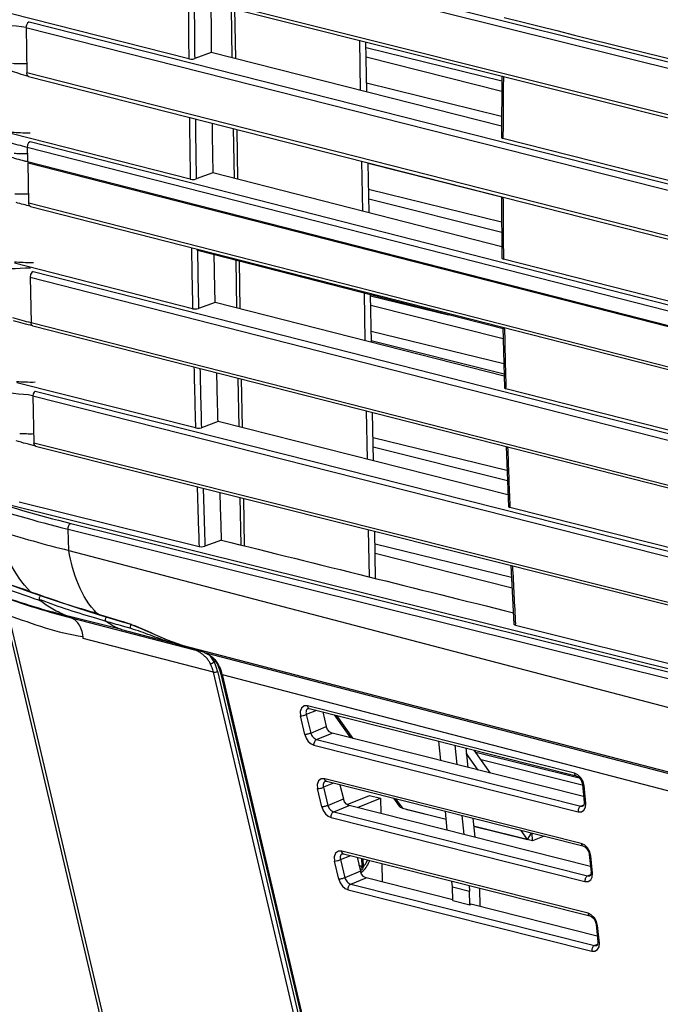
# Paper-space layout 'Sheet' of a CAD drawing. Header units: inches. Extents: x 0.2 to 10.8, y 0.2 to 8.3.
# Tile 204 of 256: x 0.815 to 1.083, y 6.429 to 6.841. Entities that reach past the tile are written whole.
import ezdxf

# ---------------------------------------------------------------- set-up
doc = ezdxf.new("R2010")
doc.units = ezdxf.units.IN
doc.header["$MEASUREMENT"] = 0
doc.layers.get('0').update_dxf_attribs({"lineweight": 5})

psp = doc.layouts.new('Sheet')

# ---------------------------------------------------------------- linework, layer by layer
at = {"color": 0, "linetype": 'ByBlock', "lineweight": -3}
for p, q in [((0.8180995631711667, 6.890555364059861), (1.363421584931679, 6.754628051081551)), ((0.8168595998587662, 6.888156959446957), (1.363466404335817, 6.752157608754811)), ((0.8170585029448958, 6.869167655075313), (1.363830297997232, 6.732099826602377)), ((0.8178558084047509, 6.867732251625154), (1.36385656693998, 6.730651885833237)), ((0.9032830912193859, 6.846285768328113), (0.9036610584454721, 6.825452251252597)), ((0.9047250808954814, 6.845923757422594), (0.90510310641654, 6.825087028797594)), ((0.885554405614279, 6.824990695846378), (0.8107880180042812, 6.843927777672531)), ((0.8174033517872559, 6.838083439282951), (1.364419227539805, 6.699638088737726)), ((0.8174354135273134, 6.8380941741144), (0.8176979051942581, 6.819106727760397)), ((0.8186854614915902, 6.840493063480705), (1.364372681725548, 6.702203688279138)), ((0.9575338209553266, 6.811808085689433), (0.9571536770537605, 6.832761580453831)), ((0.9601108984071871, 6.81115539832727), (0.9597306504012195, 6.832114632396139)), ((0.9597736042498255, 6.829747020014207), (1.016627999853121, 6.81581177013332)), ((0.8949938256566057, 6.827647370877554), (0.8880356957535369, 6.82508549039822)), ((1.016498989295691, 6.796874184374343), (0.8949938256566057, 6.827647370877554)), ((1.01658666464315, 6.811385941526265), (0.9598472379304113, 6.825688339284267)), ((1.364775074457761, 6.68002384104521), (0.817720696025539, 6.819113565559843)), ((0.8185174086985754, 6.81765160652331), (1.364798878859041, 6.678711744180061)), ((1.016646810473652, 6.817825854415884), (1.016479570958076, 6.792099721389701)), ((0.9600427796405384, 6.81491009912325), (1.016517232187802, 6.801067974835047)), ((0.9041979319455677, 6.795859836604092), (0.9045764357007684, 6.774996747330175)), ((0.9056400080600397, 6.795493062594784), (0.906018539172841, 6.774628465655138)), ((0.8861784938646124, 6.774651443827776), (0.8116509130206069, 6.793684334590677)), ((1.364345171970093, 6.703720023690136), (1.017120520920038, 6.791667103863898)), ((1.017120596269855, 6.791667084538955), (1.017121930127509, 6.79209675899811)), ((1.353409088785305, 6.651192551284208), (0.8178644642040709, 6.787936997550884)), ((0.817874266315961, 6.787940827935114), (0.8179755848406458, 6.781904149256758)), ((0.8191333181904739, 6.79034299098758), (1.354308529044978, 6.653637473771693)), ((1.351908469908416, 6.645461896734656), (0.8179754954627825, 6.781904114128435)), ((0.8182900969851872, 6.781446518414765), (1.351828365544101, 6.645102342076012)), ((0.8185875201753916, 6.764550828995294), (0.8182905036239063, 6.781446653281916)), ((0.95845127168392, 6.76123829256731), (0.958071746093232, 6.782157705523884)), ((0.9610284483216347, 6.760580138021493), (0.9606488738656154, 6.781502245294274)), ((1.016495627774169, 6.767101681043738), (0.9606547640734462, 6.781177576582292)), ((0.8956174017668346, 6.77728468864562), (0.8886650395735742, 6.774742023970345)), ((1.016639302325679, 6.74637833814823), (0.8956174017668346, 6.77728468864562)), ((0.9608503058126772, 6.770399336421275), (1.016554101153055, 6.756746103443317)), ((1.016494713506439, 6.767298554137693), (1.016687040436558, 6.741587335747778)), ((1.349049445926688, 6.628792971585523), (0.8185871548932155, 6.764550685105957)), ((0.8193051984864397, 6.763265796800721), (1.281499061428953, 6.645114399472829)), ((1.016586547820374, 6.752309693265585), (0.9609239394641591, 6.766340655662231)), ((0.8891802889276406, 6.744609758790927), (0.8891646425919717, 6.745407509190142)), ((0.8897205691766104, 6.74462035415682), (0.8897088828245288, 6.745268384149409)), ((1.017139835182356, 6.712048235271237), (0.8897205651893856, 6.744620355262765)), ((0.8871712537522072, 6.720443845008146), (0.8126306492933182, 6.739473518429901)), ((0.9051993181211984, 6.740663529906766), (0.9055594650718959, 6.720812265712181)), ((0.9066414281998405, 6.740294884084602), (0.9070015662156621, 6.720444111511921)), ((1.017318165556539, 6.741593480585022), (1.017322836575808, 6.741169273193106)), ((1.354800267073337, 6.654974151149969), (1.017322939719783, 6.741159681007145)), ((0.819181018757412, 6.733628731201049), (0.8195805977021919, 6.714498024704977)), ((0.8191912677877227, 6.73364395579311), (1.349410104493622, 6.598230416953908)), ((0.8204357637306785, 6.736045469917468), (1.349046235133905, 6.601110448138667)), ((0.9594342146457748, 6.707058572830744), (0.9590744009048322, 6.726891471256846)), ((0.9620113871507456, 6.706400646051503), (0.9616515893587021, 6.72623266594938)), ((0.9616578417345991, 6.725888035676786), (0.9942490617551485, 6.717899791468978)), ((0.8966097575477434, 6.723097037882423), (0.889657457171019, 6.720537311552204)), ((1.017580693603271, 6.692214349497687), (0.8966097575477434, 6.723097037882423)), ((1.017223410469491, 6.707841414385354), (0.9617314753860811, 6.721829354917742)), ((1.348406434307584, 6.579642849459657), (0.819564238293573, 6.714491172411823)), ((0.8202804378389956, 6.713233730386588), (1.348828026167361, 6.578586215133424)), ((0.961927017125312, 6.711051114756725), (1.017453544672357, 6.697441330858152)), ((1.017126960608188, 6.712696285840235), (1.017702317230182, 6.687383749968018)), ((1.017771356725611, 6.711820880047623), (1.017757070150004, 6.712535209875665)), ((1.017561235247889, 6.692987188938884), (0.962000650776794, 6.706992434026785)), ((0.8883811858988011, 6.670541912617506), (0.813579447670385, 6.68946961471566)), ((0.9060934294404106, 6.691380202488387), (0.9064629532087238, 6.67101208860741)), ((0.9075355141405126, 6.691012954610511), (0.9079049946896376, 6.670647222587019)), ((0.820268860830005, 6.683998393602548), (0.820749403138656, 6.664198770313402)), ((0.8202927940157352, 6.684009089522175), (1.36499302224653, 6.546032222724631)), ((0.821267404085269, 6.685927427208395), (1.363767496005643, 6.548713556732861)), ((1.018338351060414, 6.686957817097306), (1.018326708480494, 6.687399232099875)), ((1.348861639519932, 6.602571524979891), (1.018338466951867, 6.686957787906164)), ((0.9603354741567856, 6.657381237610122), (0.9599675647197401, 6.67766036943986)), ((0.9629125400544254, 6.656729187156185), (0.962544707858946, 6.6770040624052)), ((0.897820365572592, 6.67319884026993), (0.8908616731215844, 6.670636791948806)), ((1.019177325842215, 6.642492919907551), (0.897820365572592, 6.67319884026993)), ((1.378225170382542, 6.524042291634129), (0.8207083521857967, 6.664179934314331)), ((0.962734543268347, 6.66654035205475), (1.01878928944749, 6.652801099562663)), ((0.8214195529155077, 6.662964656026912), (1.379089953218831, 6.522859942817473)), ((1.018953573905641, 6.648329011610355), (0.9628081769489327, 6.66248167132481)), ((1.018439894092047, 6.662769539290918), (1.019368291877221, 6.637659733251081)), ((0.8145688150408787, 6.639633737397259), (0.8898689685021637, 6.620915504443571)), ((0.9069990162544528, 6.641464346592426), (0.9073601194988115, 6.621560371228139)), ((0.9084410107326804, 6.641102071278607), (0.908802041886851, 6.621202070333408)), ((0.8095909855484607, 6.638625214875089), (1.415934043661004, 6.487895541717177)), ((1.020009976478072, 6.637234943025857), (1.019991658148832, 6.637684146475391)), ((1.362974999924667, 6.550447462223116), (1.020009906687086, 6.63723495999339)), ((0.8361480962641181, 6.630590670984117), (1.420343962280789, 6.485366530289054)), ((0.8353686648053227, 6.619282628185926), (0.8350805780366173, 6.628110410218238)), ((0.8350805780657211, 6.628110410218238), (1.433326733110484, 6.479393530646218)), ((0.9612282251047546, 6.608172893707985), (0.9608697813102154, 6.62793028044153)), ((0.9638050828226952, 6.607532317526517), (0.9634467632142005, 6.627282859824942)), ((0.8993108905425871, 6.623560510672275), (0.8923385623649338, 6.621010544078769)), ((0.8353686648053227, 6.619282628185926), (1.556311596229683, 6.430418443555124)), ((0.9635420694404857, 6.622029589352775), (1.020704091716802, 6.608018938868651)), ((1.020931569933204, 6.603523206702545), (0.9636157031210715, 6.617970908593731)), ((1.020464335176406, 6.61295821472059), (1.021729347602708, 6.588400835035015)), ((0.8192619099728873, 6.601993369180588), (0.8197591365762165, 6.601821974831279)), ((0.8192619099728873, 6.601993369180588), (0.8197544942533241, 6.601820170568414)), ((0.8087062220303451, 6.592754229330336), (0.8703542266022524, 6.331010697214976)), ((0.8100586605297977, 6.592222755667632), (0.8717064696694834, 6.330480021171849)), ((0.8345754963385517, 6.591929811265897), (0.8362957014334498, 6.59104475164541)), ((0.8573628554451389, 6.586164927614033), (0.8345754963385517, 6.591929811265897)), ((0.8362957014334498, 6.59104475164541), (0.8879157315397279, 6.577614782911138)), ((0.8509198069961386, 6.589557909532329), (0.8470927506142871, 6.590712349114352)), ((0.847265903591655, 6.592712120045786), (0.8578792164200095, 6.589564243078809)), ((0.8476537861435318, 6.592458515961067), (0.8582745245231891, 6.58930529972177)), ((0.8573628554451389, 6.586164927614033), (0.8776289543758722, 6.580880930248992)), ((0.8613999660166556, 6.586530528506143), (0.8577727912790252, 6.58757354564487)), ((1.022381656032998, 6.587977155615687), (1.022356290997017, 6.588434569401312)), ((1.022381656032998, 6.587977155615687), (1.022356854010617, 6.588434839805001)), ((0.8958847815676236, 6.568271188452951), (0.8414141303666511, 6.582443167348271)), ((1.578586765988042, 6.398119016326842), (0.8827917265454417, 6.57953483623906)), ((0.8920847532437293, 6.576530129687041), (0.8827917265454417, 6.57953483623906)), ((0.8920268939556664, 6.576546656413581), (0.8920847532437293, 6.576530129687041)), ((0.8920847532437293, 6.576530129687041), (1.535274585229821, 6.409191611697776)), ((0.8961532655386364, 6.572671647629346), (0.8945966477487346, 6.575078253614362)), ((0.8961532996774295, 6.572671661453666), (0.8967229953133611, 6.572902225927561)), ((0.8967043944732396, 6.571414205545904), (0.8961532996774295, 6.572671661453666)), ((0.8975548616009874, 6.568675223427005), (0.9587715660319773, 6.308762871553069)), ((0.9571014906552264, 6.308358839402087), (0.8958847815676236, 6.568271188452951)), ((0.8990131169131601, 6.567521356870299), (0.9602278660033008, 6.307612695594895)), ((0.8994974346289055, 6.567331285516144), (0.9607119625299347, 6.307423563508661)), ((0.8994974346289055, 6.567331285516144), (1.540393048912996, 6.400589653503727)), ((0.9390412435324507, 6.55233686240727), (0.9347776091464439, 6.550647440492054)), ((1.047042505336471, 6.526048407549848), (0.9353181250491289, 6.554191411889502)), ((0.9355071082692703, 6.553098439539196), (0.9360199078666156, 6.553097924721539)), ((0.9360219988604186, 6.553097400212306), (1.047746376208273, 6.524954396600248)), ((0.9341154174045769, 6.542245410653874), (0.9322764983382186, 6.550043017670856)), ((0.9347776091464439, 6.550647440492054), (0.9366169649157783, 6.54284793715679)), ((0.9416945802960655, 6.55166849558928), (0.9431470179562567, 6.545509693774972)), ((0.9464881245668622, 6.550461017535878), (0.9533476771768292, 6.54080775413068)), ((0.9473505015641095, 6.550243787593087), (0.9542100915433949, 6.540590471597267)), ((0.9366169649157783, 6.54284793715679), (0.9431470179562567, 6.545509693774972)), ((0.9391082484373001, 6.540155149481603), (0.945537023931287, 6.542775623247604)), ((0.9391082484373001, 6.540155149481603), (1.049720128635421, 6.512286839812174)), ((1.050898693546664, 6.51623008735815), (0.945537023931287, 6.542775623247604)), ((0.9379926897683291, 6.537802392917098), (1.04861715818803, 6.509930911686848)), ((0.9910600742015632, 6.531306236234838), (0.9903017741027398, 6.539424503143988)), ((0.9969300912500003, 6.537754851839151), (0.9977595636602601, 6.529618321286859)), ((1.001517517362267, 6.536599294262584), (1.002340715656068, 6.528464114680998)), ((1.011903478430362, 6.526054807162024), (1.005041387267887, 6.535711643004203)), ((1.006788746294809, 6.527343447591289), (1.001734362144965, 6.534456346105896)), ((1.005692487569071, 6.534795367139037), (1.048994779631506, 6.524128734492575)), ((1.050319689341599, 6.520994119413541), (1.007946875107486, 6.53162282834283)), ((1.049902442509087, 6.496672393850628), (0.9425028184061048, 6.523726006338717)), ((1.048393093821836, 6.52541043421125), (1.047042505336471, 6.526048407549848)), ((1.049700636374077, 6.524154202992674), (1.048393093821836, 6.52541043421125)), ((1.050639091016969, 6.522500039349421), (1.049700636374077, 6.524154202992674)), ((0.9412540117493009, 6.511975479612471), (0.9394611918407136, 6.519577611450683)), ((0.9462259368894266, 6.521871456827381), (0.941962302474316, 6.520182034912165)), ((0.941962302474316, 6.520182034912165), (0.9437555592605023, 6.512578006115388)), ((0.9426918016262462, 6.52263303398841), (0.9432046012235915, 6.522632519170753)), ((0.9432066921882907, 6.522631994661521), (1.050606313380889, 6.495578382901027)), ((0.9488792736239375, 6.521203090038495), (0.9502856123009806, 6.515239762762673)), ((1.050402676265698, 6.521324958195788), (1.051135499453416, 6.513797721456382)), ((1.050403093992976, 6.521324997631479), (1.051050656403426, 6.52084791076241)), ((1.051050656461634, 6.520847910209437), (1.050639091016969, 6.522500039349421)), ((1.051782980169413, 6.513325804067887), (1.051050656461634, 6.520847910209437)), ((0.9437555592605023, 6.512578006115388), (0.9502856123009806, 6.515239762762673)), ((0.9519175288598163, 6.512903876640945), (0.9612394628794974, 6.516676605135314)), ((0.9562041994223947, 6.511616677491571), (0.9658653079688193, 6.515526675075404)), ((0.9612394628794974, 6.516676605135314), (0.9658653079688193, 6.515526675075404)), ((0.9658653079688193, 6.515526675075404), (0.9659809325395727, 6.509153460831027)), ((0.9712900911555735, 6.515557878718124), (0.9736832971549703, 6.512189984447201)), ((0.9721524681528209, 6.515340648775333), (0.9749983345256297, 6.511335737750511)), ((0.9462468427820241, 6.509885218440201), (0.952675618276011, 6.512505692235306)), ((1.053740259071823, 6.487042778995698), (0.952675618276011, 6.512505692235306)), ((0.9749983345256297, 6.511335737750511), (0.9933516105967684, 6.506773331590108)), ((0.977012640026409, 6.510718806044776), (0.9762887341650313, 6.511014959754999)), ((1.049720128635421, 6.512286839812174), (1.051032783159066, 6.512828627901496)), ((1.051671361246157, 6.511751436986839), (1.051782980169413, 6.513325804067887)), ((0.945131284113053, 6.507532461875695), (1.051458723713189, 6.480743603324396)), ((0.9462468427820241, 6.509885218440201), (1.052561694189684, 6.483099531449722)), ((0.977012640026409, 6.510718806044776), (0.9770105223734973, 6.510835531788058)), ((0.9933627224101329, 6.506654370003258), (0.977012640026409, 6.510718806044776)), ((0.993783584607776, 6.502148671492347), (0.9930428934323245, 6.510078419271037)), ((0.9999283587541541, 6.508343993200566), (1.000738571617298, 6.500396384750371)), ((1.00449302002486, 6.507194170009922), (1.005297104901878, 6.499247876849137)), ((1.004824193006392, 6.503921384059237), (1.027424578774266, 6.498303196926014)), ((1.029438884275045, 6.497686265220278), (1.004836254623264, 6.503802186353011)), ((1.027424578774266, 6.498303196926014), (1.02472884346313, 6.502096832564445)), ((1.027424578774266, 6.498303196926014), (1.029079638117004, 6.501000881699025)), ((1.029438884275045, 6.497686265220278), (1.029380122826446, 6.500925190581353)), ((1.034349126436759, 6.499673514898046), (1.029438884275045, 6.497686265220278)), ((1.051253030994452, 6.49603442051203), (1.049902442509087, 6.496672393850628)), ((1.052560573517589, 6.494778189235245), (1.051253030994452, 6.49603442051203)), ((1.053499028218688, 6.493124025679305), (1.052560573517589, 6.494778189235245)), ((0.9491065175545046, 6.489888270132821), (0.9533701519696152, 6.491577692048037)), ((1.052746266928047, 6.467461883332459), (0.9496470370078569, 6.49343224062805)), ((0.9498360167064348, 6.492339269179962), (0.9503488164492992, 6.492338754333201)), ((0.9503509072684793, 6.492338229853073), (1.05345013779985, 6.466367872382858)), ((0.95602348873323, 6.490909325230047), (0.9574242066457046, 6.48496983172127)), ((0.9578907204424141, 6.490438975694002), (0.9579552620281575, 6.486881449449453)), ((0.9584568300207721, 6.490296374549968), (0.9585183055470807, 6.486907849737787)), ((1.053262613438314, 6.491948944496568), (1.053977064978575, 6.48461041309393)), ((1.053263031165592, 6.491948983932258), (1.053910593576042, 6.49147189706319)), ((1.053910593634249, 6.491471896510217), (1.053499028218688, 6.493124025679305)), ((1.054624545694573, 6.484138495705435), (1.053910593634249, 6.491471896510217)), ((0.9483926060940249, 6.481705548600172), (0.946605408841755, 6.489283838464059)), ((0.9491065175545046, 6.489888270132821), (0.9508941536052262, 6.482308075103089)), ((0.9579560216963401, 6.486794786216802), (0.9568094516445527, 6.487576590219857)), ((0.9585183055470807, 6.486907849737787), (0.9579552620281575, 6.486881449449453)), ((0.9579552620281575, 6.486881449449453), (0.9579560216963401, 6.486794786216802)), ((0.9585210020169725, 6.486813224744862), (0.9579560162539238, 6.486794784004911)), ((0.9585183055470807, 6.486907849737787), (0.9585210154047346, 6.486813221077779)), ((0.9663591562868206, 6.488305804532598), (0.9664998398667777, 6.480551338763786)), ((0.9574242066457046, 6.48496983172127), (0.9508941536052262, 6.482308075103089)), ((0.9533854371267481, 6.479615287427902), (0.9598142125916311, 6.482235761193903)), ((0.9574500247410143, 6.485791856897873), (0.9571882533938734, 6.485970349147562)), ((0.9574500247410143, 6.485791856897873), (0.9572515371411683, 6.485704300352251)), ((0.996140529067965, 6.473083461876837), (0.9598142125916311, 6.482235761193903)), ((1.052561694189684, 6.483099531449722), (1.053907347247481, 6.483654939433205)), ((1.054512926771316, 6.482564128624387), (1.054624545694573, 6.484138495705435)), ((0.9533854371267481, 6.479615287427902), (1.055403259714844, 6.453912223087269)), ((0.9959933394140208, 6.478491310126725), (0.9957685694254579, 6.480897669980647)), ((0.9959933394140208, 6.478491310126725), (1.003155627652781, 6.476686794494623)), ((0.9960723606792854, 6.472812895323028), (0.9959933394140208, 6.478491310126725)), ((1.002909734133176, 6.47909883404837), (1.003155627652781, 6.476686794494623)), ((1.0075897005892, 6.470198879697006), (1.007415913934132, 6.477963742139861)), ((0.952269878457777, 6.477262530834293), (1.054300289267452, 6.451556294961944)), ((1.003282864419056, 6.470996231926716), (1.003155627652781, 6.476686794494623)), ((0.9960723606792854, 6.472812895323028), (1.003282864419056, 6.470996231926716)), ((1.003282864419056, 6.470996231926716), (1.003717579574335, 6.471174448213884)), ((1.056581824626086, 6.457855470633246), (1.003717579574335, 6.471174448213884)), ((1.054096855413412, 6.46682390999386), (1.052746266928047, 6.467461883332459)), ((1.055404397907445, 6.465567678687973), (1.054096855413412, 6.46682390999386)), ((1.056342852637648, 6.463913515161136), (1.055404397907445, 6.465567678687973)), ((1.056106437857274, 6.462738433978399), (1.056818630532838, 6.455423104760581)), ((1.056106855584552, 6.462738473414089), (1.056754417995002, 6.462261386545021)), ((1.05675441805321, 6.462261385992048), (1.056342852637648, 6.463913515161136)), ((1.057466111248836, 6.454951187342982), (1.05675441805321, 6.462261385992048)), ((1.055403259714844, 6.453912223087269), (1.056727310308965, 6.454458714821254)), ((1.05735449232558, 6.453376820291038), (1.057466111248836, 6.454951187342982))]:
    psp.add_line(p, q, dxfattribs=at)
for points in [[(0.8186855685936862, 6.840445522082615), (0.818071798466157, 6.839991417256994), (0.8175925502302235, 6.839143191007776), (0.8174033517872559, 6.838083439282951)], [(0.885554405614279, 6.824990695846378), (0.8863731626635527, 6.824879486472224), (0.8872740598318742, 6.824913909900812), (0.8880356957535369, 6.82508549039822)], [(0.8184900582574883, 6.817659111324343), (0.8183794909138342, 6.817701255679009), (0.8179035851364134, 6.818215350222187), (0.817720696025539, 6.819113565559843)], [(1.016480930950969, 6.792099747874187), (1.016599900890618, 6.791892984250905), (1.017120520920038, 6.791667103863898)], [(0.8191325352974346, 6.790329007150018), (0.8185072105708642, 6.789848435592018), (0.818037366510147, 6.788986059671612), (0.8178644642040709, 6.787936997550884)], [(0.8861784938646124, 6.774651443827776), (0.8869980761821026, 6.774538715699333), (0.887901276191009, 6.774571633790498), (0.8886650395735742, 6.774742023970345)], [(0.8193051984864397, 6.763265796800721), (0.8192074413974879, 6.76329878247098), (0.8187674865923, 6.76374171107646), (0.8185871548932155, 6.764550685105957)], [(1.016688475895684, 6.741587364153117), (1.016805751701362, 6.741385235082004), (1.017322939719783, 6.741159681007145)], [(0.8204361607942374, 6.736061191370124), (0.8198068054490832, 6.735556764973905), (0.8193483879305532, 6.734681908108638), (0.8191912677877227, 6.73364395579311)], [(0.8871712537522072, 6.720443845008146), (0.8879907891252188, 6.720331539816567), (0.8888938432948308, 6.720365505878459), (0.889657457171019, 6.720537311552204)], [(0.8202804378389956, 6.713233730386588), (0.8202022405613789, 6.713258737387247), (0.819756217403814, 6.713684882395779), (0.819564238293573, 6.714491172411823)], [(0.8212662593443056, 6.685960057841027), (0.8207635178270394, 6.685539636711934), (0.8204068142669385, 6.684831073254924), (0.8202927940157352, 6.684009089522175)], [(1.017703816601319, 6.687383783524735), (1.017821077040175, 6.687183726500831), (1.018338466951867, 6.686957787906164)], [(0.8883811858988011, 6.670541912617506), (0.8891998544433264, 6.670430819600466), (0.8901003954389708, 6.670465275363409), (0.8908616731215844, 6.670636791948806)], [(0.8214195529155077, 6.662964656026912), (0.8209180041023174, 6.663377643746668), (0.8207083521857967, 6.664179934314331)], [(1.019369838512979, 6.637659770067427), (1.019488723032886, 6.637460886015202), (1.020009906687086, 6.63723495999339)], [(0.7777685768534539, 6.618561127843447), (0.7915168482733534, 6.612509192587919), (0.8066852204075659, 6.606424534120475), (0.8197063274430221, 6.601668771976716)], [(0.8898689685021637, 6.620915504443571), (0.8906859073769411, 6.620806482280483), (0.891581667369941, 6.620840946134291), (0.8923385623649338, 6.621010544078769)], [(0.8197060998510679, 6.601668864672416), (0.8279251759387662, 6.598846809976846), (0.838503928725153, 6.595359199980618), (0.8476512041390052, 6.592464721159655)], [(0.8509198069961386, 6.589557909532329), (0.850736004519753, 6.589875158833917), (0.8506930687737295, 6.590316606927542), (0.8508006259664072, 6.590894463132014), (0.8510751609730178, 6.591441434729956)], [(0.8582763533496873, 6.589304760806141), (0.8602655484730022, 6.588666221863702), (0.8649766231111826, 6.5868642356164)], [(0.8649766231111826, 6.5868642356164), (0.8765421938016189, 6.581849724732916), (0.8827415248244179, 6.579548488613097)], [(1.021730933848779, 6.58840087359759), (1.021853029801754, 6.588202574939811), (1.022381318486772, 6.587977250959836)], [(0.8920270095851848, 6.576546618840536), (0.8940806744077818, 6.57554464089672), (0.8962994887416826, 6.573539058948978), (0.8974165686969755, 6.57185928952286)], [(0.8975548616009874, 6.568675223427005), (0.8971730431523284, 6.570078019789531), (0.8967043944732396, 6.571414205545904)], [(0.8974178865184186, 6.571856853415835), (0.8977174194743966, 6.571267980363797), (0.8987702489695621, 6.568464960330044), (0.899012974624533, 6.567521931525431)], [(0.8990131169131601, 6.567521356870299), (0.8990926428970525, 6.567423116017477), (0.8994974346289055, 6.567331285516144)], [(0.9353181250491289, 6.554191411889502), (0.9338590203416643, 6.554176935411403), (0.9326992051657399, 6.553316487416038), (0.9321483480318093, 6.551800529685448), (0.9322764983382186, 6.550043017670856)], [(0.945476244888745, 6.542790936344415), (0.94447859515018, 6.543338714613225), (0.9436465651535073, 6.544309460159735), (0.9431470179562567, 6.545509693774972)], [(0.9341154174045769, 6.542245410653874), (0.9346675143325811, 6.540755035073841), (0.9356238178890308, 6.539351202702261), (0.9368151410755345, 6.53832316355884), (0.9379926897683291, 6.537802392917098)], [(0.9425028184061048, 6.523726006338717), (0.9410437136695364, 6.523711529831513), (0.939883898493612, 6.522851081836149), (0.9393330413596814, 6.521335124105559), (0.9394611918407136, 6.519577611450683)], [(1.047748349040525, 6.52495390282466), (1.048562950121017, 6.524549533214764), (1.049389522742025, 6.523744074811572), (1.050051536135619, 6.52263386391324), (1.050382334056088, 6.521492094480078), (1.0504026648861, 6.521325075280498)], [(0.952614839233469, 6.512521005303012), (0.9516171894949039, 6.513068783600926), (0.9507851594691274, 6.514039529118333), (0.9502856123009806, 6.515239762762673)], [(0.9412540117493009, 6.511975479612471), (0.9418061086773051, 6.510485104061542), (0.9427624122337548, 6.509081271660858), (0.9439537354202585, 6.508053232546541), (0.945131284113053, 6.507532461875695)], [(0.9749983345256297, 6.511335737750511), (0.9742664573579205, 6.511642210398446), (0.9736833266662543, 6.512190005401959)], [(1.04861715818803, 6.509930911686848), (1.04995535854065, 6.509912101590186), (1.051030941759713, 6.510552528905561), (1.051671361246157, 6.511751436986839)], [(1.051135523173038, 6.513797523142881), (1.051142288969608, 6.513256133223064), (1.050975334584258, 6.512604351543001), (1.050709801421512, 6.512327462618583)], [(1.050608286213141, 6.49557788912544), (1.051422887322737, 6.495173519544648), (1.052249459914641, 6.494368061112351), (1.052911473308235, 6.493257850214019), (1.053242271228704, 6.492116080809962), (1.053262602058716, 6.491949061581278)], [(0.9496470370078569, 6.49343224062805), (0.9481910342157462, 6.493413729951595), (0.9470309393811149, 6.492558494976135), (0.9464699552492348, 6.491047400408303), (0.946605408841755, 6.489283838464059)], [(0.959753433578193, 6.482251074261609), (0.9587557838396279, 6.482798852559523), (0.9579237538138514, 6.483769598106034), (0.9574242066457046, 6.48496983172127)], [(0.9576589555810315, 6.485283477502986), (0.9576690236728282, 6.485393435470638), (0.9576502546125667, 6.485509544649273), (0.9576043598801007, 6.485621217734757), (0.9575355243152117, 6.485718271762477), (0.9574500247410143, 6.485791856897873)], [(1.051458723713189, 6.480743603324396), (1.052796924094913, 6.480724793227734), (1.053872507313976, 6.481365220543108), (1.054512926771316, 6.482564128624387)], [(1.053976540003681, 6.484615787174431), (1.053906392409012, 6.483641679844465), (1.053613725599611, 6.483172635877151), (1.053522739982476, 6.483128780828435)], [(0.9483926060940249, 6.481705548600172), (0.9489447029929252, 6.480215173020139), (0.9499010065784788, 6.478811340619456), (0.9510923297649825, 6.477783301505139), (0.952269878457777, 6.477262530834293)], [(1.053452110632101, 6.466367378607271), (1.054266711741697, 6.465963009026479), (1.055093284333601, 6.465157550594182), (1.055755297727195, 6.46404733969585), (1.056086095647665, 6.462905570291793), (1.056106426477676, 6.462738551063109)], [(1.054300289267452, 6.451556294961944), (1.055638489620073, 6.451537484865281), (1.056714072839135, 6.452177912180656), (1.05735449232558, 6.453376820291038)], [(1.056818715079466, 6.455422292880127), (1.056833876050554, 6.455164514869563), (1.056710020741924, 6.454344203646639), (1.056429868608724, 6.453970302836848), (1.056378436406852, 6.453946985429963)]]:
    psp.add_lwpolyline(points, dxfattribs=at)
for centre, radius, start, end in [((9.743433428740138, 6.909658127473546), 8.858283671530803, 180.3807574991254, 180.5476411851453), ((9.91502558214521, 6.912774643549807), 9.027415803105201, 180.3973747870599, 180.5565599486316), ((9.194700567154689, 6.907545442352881), 8.300091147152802, 180.408218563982, 180.5515475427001), ((4.619401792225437, 6.780695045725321), 3.602297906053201, 179.4120093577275, 179.8186515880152), ((9.729932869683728, 6.909452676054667), 8.844781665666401, 180.7055854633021, 180.8732774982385), ((9.89799232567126, 6.912527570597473), 9.010380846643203, 180.7161888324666, 180.8761935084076), ((9.202476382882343, 6.904762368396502), 8.307836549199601, 180.7354503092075, 180.8791974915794), ((0.8168775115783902, 6.890646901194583), 0.10528034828, 270.6427378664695, 270.8124649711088), ((4.589564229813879, 6.780703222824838), 3.572460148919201, 180.2175739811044, 180.6272618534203), ((9.621761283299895, 6.90739211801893), 8.736590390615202, 181.0581829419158, 181.2261267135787), ((9.794404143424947, 6.910568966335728), 8.906774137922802, 181.0676586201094, 181.2225344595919), ((4.554054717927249, 6.780341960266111), 3.536949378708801, 181.1100714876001, 181.5057718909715), ((9.595785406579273, 6.906586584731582), 8.710603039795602, 181.3849306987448, 181.5528224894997), ((9.760069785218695, 6.909589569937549), 8.872426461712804, 181.3831859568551, 181.5432803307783), ((4.458731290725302, 6.77766160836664), 3.441587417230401, 181.9157693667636, 182.3309972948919), ((9.483129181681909, 6.903316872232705), 8.597899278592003, 181.7152102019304, 181.8822407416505), ((9.647365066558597, 6.906333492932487), 8.759674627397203, 181.7073893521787, 181.8665868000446), ((0.9189119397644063, 6.968762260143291), 0.3593264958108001, 251.6092695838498, 256.5557218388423), ((0.9711691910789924, 7.039857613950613), 0.4656293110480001, 245.8089965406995, 250.9231559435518), ((4.364219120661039, 6.773486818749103), 3.346982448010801, 182.7518281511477, 183.1694586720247), ((0.9128635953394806, 6.901235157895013), 0.3190592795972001, 249.890655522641, 255.7962021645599), ((0.9198917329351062, 6.912918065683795), 0.3325518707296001, 249.446902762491, 255.441100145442), ((0.9733416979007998, 7.045792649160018), 0.4719484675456, 250.9093875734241, 251.4543310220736), ((0.865040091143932, 6.6082618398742), 0.0233925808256, 250.0334384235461, 250.841418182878), ((0.8803069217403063, 6.562681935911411), 0.01974568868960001, 13.61882816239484, 14.5463690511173), ((0.951425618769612, 6.492159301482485), 0.0100153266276, 308.7093846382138, 314.7488965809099)]:
    psp.add_arc(centre, radius, start, end, dxfattribs=at)
for points, knots in [([(0.8174354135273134, 6.8380941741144), (0.8126828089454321, 6.839300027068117), (0.8020415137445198, 6.837209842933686), (0.80302795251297, 6.847967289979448), (0.8049478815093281, 6.848748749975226)], [0, 0, 0, 0, 0.7028593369, 1, 1, 1, 1]), ([(0.8184942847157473, 6.817675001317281), (0.8171384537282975, 6.818019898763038), (0.8145505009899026, 6.818741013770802), (0.8120127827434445, 6.819628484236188), (0.8108195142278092, 6.820108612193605)], [0, 0, 0, 0, 0.5209982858, 1, 1, 1, 1]), ([(0.8118169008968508, 6.823128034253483), (0.8127443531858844, 6.823073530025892), (0.8147197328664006, 6.823002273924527), (0.8166961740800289, 6.823001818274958), (0.8177430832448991, 6.823016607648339)], [0, 0, 0, 0, 0.4701525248, 1, 1, 1, 1]), ([(0.811597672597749, 6.794330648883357), (0.8127504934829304, 6.79421758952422), (0.8152842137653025, 6.79406666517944), (0.8178213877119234, 6.794053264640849), (0.819199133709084, 6.794073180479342)], [0, 0, 0, 0, 0.4567197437, 1, 1, 1, 1]), ([(0.817874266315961, 6.787940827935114), (0.8166190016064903, 6.78826142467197), (0.8140979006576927, 6.788917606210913), (0.8115935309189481, 6.789637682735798), (0.8103443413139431, 6.790030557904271)], [0, 0, 0, 0, 0.4973215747, 1, 1, 1, 1]), ([(0.8167876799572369, 6.782209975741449), (0.815720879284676, 6.782487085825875), (0.8135942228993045, 6.783054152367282), (0.8114818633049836, 6.783673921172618), (0.8104344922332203, 6.7840057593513)], [0, 0, 0, 0, 0.5008000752, 1, 1, 1, 1]), ([(0.8124603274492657, 6.78549034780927), (0.8132150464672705, 6.785445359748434), (0.8148053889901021, 6.785380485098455), (0.8163968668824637, 6.785364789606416), (0.8172321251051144, 6.785367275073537)], [0, 0, 0, 0, 0.4751139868, 1, 1, 1, 1]), ([(0.8172321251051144, 6.785367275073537), (0.8173688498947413, 6.785367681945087), (0.8176443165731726, 6.785369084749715), (0.8179197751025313, 6.785371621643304), (0.8180585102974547, 6.785373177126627)], [0, 0, 0, 0, 0.4963361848, 1, 1, 1, 1]), ([(0.8179754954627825, 6.781904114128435), (0.8177786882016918, 6.78195440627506), (0.8173826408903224, 6.782055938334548), (0.816986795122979, 6.782158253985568), (0.8167876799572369, 6.782209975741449)], [0, 0, 0, 0, 0.4968306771, 1, 1, 1, 1]), ([(0.8127463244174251, 6.768565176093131), (0.8131140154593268, 6.76854365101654), (0.8138690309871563, 6.768506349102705), (0.8146245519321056, 6.768481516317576), (0.8150120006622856, 6.768471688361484)], [0, 0, 0, 0, 0.487264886, 1, 1, 1, 1]), ([(0.8150120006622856, 6.768471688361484), (0.81559921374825, 6.768456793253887), (0.816815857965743, 6.768439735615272), (0.8180325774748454, 6.768446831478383), (0.8186617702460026, 6.768455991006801)], [0, 0, 0, 0, 0.4827982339, 1, 1, 1, 1]), ([(0.8193052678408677, 6.763265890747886), (0.8183125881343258, 6.763519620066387), (0.816297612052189, 6.764030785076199), (0.8142884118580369, 6.764564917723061), (0.8132732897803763, 6.764849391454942)], [0, 0, 0, 0, 0.4928720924, 1, 1, 1, 1]), ([(0.8009243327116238, 6.74562898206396), (0.8003979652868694, 6.743689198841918), (0.8047199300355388, 6.735446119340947), (0.8137939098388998, 6.737481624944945), (0.8192453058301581, 6.737562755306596)], [0, 0, 0, 0, 0.2693580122, 1, 1, 1, 1]), ([(0.8966099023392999, 6.723096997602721), (0.8965388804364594, 6.726407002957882), (0.8964004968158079, 6.733028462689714), (0.8962699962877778, 6.739650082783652), (0.8962068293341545, 6.742961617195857)], [0, 0, 0, 0, 0.4998966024, 1, 1, 1, 1]), ([(0.8125689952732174, 6.740101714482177), (0.8137657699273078, 6.739977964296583), (0.8164085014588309, 6.739813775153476), (0.8190550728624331, 6.739800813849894), (0.8204972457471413, 6.739823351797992)], [0, 0, 0, 0, 0.4547925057, 1, 1, 1, 1]), ([(0.8195805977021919, 6.714498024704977), (0.8183116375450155, 6.714819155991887), (0.8157629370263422, 6.715476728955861), (0.813231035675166, 6.716199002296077), (0.8119679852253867, 6.716593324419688)], [0, 0, 0, 0, 0.4973007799, 1, 1, 1, 1]), ([(0.8202971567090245, 6.713217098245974), (0.8189506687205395, 6.713559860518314), (0.8162332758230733, 6.714245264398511), (0.8135303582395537, 6.714989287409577), (0.8121783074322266, 6.715400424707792)], [0, 0, 0, 0, 0.4957630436, 1, 1, 1, 1]), ([(0.820268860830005, 6.683998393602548), (0.8155080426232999, 6.685201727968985), (0.8048619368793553, 6.683100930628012), (0.8058240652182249, 6.693879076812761), (0.8077465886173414, 6.694664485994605)], [0, 0, 0, 0, 0.702779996, 1, 1, 1, 1]), ([(0.8978205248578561, 6.673198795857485), (0.8977279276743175, 6.676601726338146), (0.8975467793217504, 6.68340918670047), (0.8973740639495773, 6.690216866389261), (0.8972898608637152, 6.693621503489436)], [0, 0, 0, 0, 0.4998907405, 1, 1, 1, 1]), ([(0.8134626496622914, 6.690007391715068), (0.8146467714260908, 6.68989269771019), (0.8172509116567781, 6.689742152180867), (0.8198583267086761, 6.689734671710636), (0.8212748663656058, 6.689758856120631)], [0, 0, 0, 0, 0.4564376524, 1, 1, 1, 1]), ([(0.8147685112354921, 6.668239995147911), (0.8157003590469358, 6.668187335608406), (0.8176845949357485, 6.668120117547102), (0.8196697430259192, 6.668123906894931), (0.8207210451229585, 6.668140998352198)], [0, 0, 0, 0, 0.4702468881, 1, 1, 1, 1]), ([(0.8214635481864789, 6.662921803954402), (0.8201043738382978, 6.663263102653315), (0.8173609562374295, 6.663945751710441), (0.8146318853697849, 6.664687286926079), (0.8132663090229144, 6.66509733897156)], [0, 0, 0, 0, 0.4956773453, 1, 1, 1, 1]), ([(0.899311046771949, 6.623560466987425), (0.8992011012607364, 6.626892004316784), (0.8989851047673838, 6.633556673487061), (0.8987772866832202, 6.640221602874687), (0.8986754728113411, 6.6435548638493)], [0, 0, 0, 0, 0.4998901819, 1, 1, 1, 1]), ([(0.8350807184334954, 6.628110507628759), (0.8349993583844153, 6.628634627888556), (0.8351565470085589, 6.629601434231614), (0.8357717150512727, 6.630430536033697), (0.8361481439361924, 6.630588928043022)], [0, 0, 0, 0, 0.5649782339, 1, 1, 1, 1]), ([(0.8197088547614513, 6.60167707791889), (0.8196229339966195, 6.601706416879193), (0.8194560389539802, 6.60179127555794), (0.8193203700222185, 6.601920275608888), (0.8192619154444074, 6.601993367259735)], [0, 0, 0, 0, 0.4924085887, 1, 1, 1, 1]), ([(0.8232335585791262, 6.598352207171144), (0.8230081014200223, 6.598569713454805), (0.8229566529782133, 6.599411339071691), (0.8232799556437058, 6.600100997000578), (0.8235932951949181, 6.600364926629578)], [0, 0, 0, 0, 0.4333220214, 1, 1, 1, 1]), ([(0.8345755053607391, 6.591929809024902), (0.8325404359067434, 6.592658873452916), (0.8285586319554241, 6.594494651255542), (0.8249439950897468, 6.596971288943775), (0.8232335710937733, 6.598352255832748)], [0, 0, 0, 0, 0.4958028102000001, 1, 1, 1, 1]), ([(0.8414141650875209, 6.582442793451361), (0.8412352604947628, 6.584379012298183), (0.8404434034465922, 6.587869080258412), (0.8377386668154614, 6.590544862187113), (0.836295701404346, 6.59104475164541)], [0, 0, 0, 0, 0.5601119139, 1, 1, 1, 1]), ([(0.8476515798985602, 6.592466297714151), (0.8475770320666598, 6.592488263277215), (0.8474305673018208, 6.592555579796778), (0.847309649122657, 6.592661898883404), (0.8472562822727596, 6.592722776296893)], [0, 0, 0, 0, 0.4897881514, 1, 1, 1, 1]), ([(0.8551479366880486, 6.58706260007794), (0.8544113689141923, 6.587404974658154), (0.8529595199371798, 6.588171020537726), (0.8515887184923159, 6.589073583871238), (0.8509201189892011, 6.589559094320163)], [0, 0, 0, 0, 0.4957178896, 1, 1, 1, 1]), ([(0.8577727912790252, 6.58757354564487), (0.8566307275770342, 6.587902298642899), (0.8543473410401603, 6.588559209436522), (0.852065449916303, 6.589221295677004), (0.8509246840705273, 6.589551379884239)], [0, 0, 0, 0, 0.5001847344, 1, 1, 1, 1]), ([(0.8578868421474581, 6.589555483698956), (0.8579535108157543, 6.589535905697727), (0.8580873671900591, 6.58949616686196), (0.858220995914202, 6.589455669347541), (0.8582880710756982, 6.589435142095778)], [0, 0, 0, 0, 0.4976294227, 1, 1, 1, 1]), ([(0.858276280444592, 6.589311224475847), (0.8582035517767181, 6.589332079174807), (0.8580600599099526, 6.589395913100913), (0.8579403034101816, 6.589497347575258), (0.8578869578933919, 6.589555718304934)], [0, 0, 0, 0, 0.4889630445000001, 1, 1, 1, 1]), ([(0.8582880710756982, 6.589435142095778), (0.8588805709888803, 6.589253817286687), (0.8600951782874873, 6.588850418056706), (0.8612953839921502, 6.58840668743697), (0.8619114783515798, 6.588170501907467)], [0, 0, 0, 0, 0.4842938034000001, 1, 1, 1, 1]), ([(0.8570521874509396, 6.586275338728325), (0.8567299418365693, 6.586392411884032), (0.8560892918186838, 6.586641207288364), (0.855460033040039, 6.586917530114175), (0.8551479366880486, 6.58706260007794)], [0, 0, 0, 0, 0.4990454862, 1, 1, 1, 1]), ([(0.8614043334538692, 6.58652720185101), (0.8611906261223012, 6.586687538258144), (0.8611021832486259, 6.587391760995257), (0.8612687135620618, 6.587948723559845), (0.8614248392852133, 6.588235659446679)], [0, 0, 0, 0, 0.4499069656, 1, 1, 1, 1]), ([(0.8776289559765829, 6.580880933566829), (0.8748792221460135, 6.58173769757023), (0.869513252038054, 6.583741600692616), (0.8641396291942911, 6.58574020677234), (0.8614043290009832, 6.586527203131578)], [0, 0, 0, 0, 0.502955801, 1, 1, 1, 1]), ([(0.8776289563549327, 6.580880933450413), (0.8777367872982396, 6.580873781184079), (0.8779607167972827, 6.580971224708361), (0.8780863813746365, 6.581151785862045), (0.8781507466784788, 6.581241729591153)], [0, 0, 0, 0, 0.4942059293, 1, 1, 1, 1]), ([(0.8810941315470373, 6.579795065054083), (0.8805229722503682, 6.579975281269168), (0.8793682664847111, 6.580338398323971), (0.878212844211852, 6.580699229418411), (0.8776289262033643, 6.580880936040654)], [0, 0, 0, 0, 0.4947868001, 1, 1, 1, 1]), ([(0.8844652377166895, 6.578724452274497), (0.8839095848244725, 6.578902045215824), (0.882786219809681, 6.57925997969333), (0.8816621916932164, 6.579615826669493), (0.8810941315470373, 6.579795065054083)], [0, 0, 0, 0, 0.4947738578, 1, 1, 1, 1]), ([(0.8879156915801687, 6.577614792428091), (0.8873472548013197, 6.577798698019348), (0.8861974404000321, 6.578169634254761), (0.8850469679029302, 6.578538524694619), (0.8844652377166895, 6.578724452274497)], [0, 0, 0, 0, 0.4945064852, 1, 1, 1, 1]), ([(0.8879157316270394, 6.577614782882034), (0.8879828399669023, 6.577598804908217), (0.8881479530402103, 6.577599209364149), (0.8882959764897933, 6.577669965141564), (0.8883713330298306, 6.577719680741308)], [0, 0, 0, 0, 0.4331466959, 1, 1, 1, 1]), ([(0.8906018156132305, 6.576326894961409), (0.8901801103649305, 6.576601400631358), (0.8893105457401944, 6.577091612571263), (0.8883839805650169, 6.577463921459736), (0.8879157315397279, 6.577614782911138)], [0, 0, 0, 0, 0.5056409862, 1, 1, 1, 1]), ([(0.892877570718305, 6.574393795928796), (0.8925405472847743, 6.574764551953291), (0.891820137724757, 6.575458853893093), (0.8910177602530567, 6.576056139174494), (0.8906018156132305, 6.576326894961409)], [0, 0, 0, 0, 0.5023756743, 1, 1, 1, 1]), ([(0.8920851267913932, 6.576530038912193), (0.8924257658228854, 6.576418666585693), (0.8931030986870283, 6.576150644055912), (0.8937455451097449, 6.575807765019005), (0.8940605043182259, 6.575617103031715)], [0, 0, 0, 0, 0.4932631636, 1, 1, 1, 1]), ([(0.8945441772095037, 6.571972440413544), (0.8943245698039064, 6.572413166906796), (0.8938213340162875, 6.573261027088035), (0.8932069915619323, 6.574031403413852), (0.892877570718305, 6.574393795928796)], [0, 0, 0, 0, 0.5013584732, 1, 1, 1, 1]), ([(0.8940605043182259, 6.575617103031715), (0.8947740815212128, 6.575185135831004), (0.8961265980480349, 6.574122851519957), (0.8971897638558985, 6.572768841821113), (0.897636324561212, 6.57202475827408)], [0, 0, 0, 0, 0.4901110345, 1, 1, 1, 1]), ([(0.8958847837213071, 6.568271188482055), (0.89572400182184, 6.568922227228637), (0.8953447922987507, 6.570183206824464), (0.8948311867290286, 6.571396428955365), (0.8945441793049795, 6.571972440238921)], [0, 0, 0, 0, 0.5102895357, 1, 1, 1, 1]), ([(0.8945442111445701, 6.57197237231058), (0.8948176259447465, 6.571945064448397), (0.895419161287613, 6.572101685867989), (0.8959421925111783, 6.572427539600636), (0.8961532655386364, 6.572671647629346)], [0, 0, 0, 0, 0.4598875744, 1, 1, 1, 1]), ([(0.8958847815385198, 6.568271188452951), (0.8961735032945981, 6.568257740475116), (0.8967499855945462, 6.568348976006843), (0.8973066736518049, 6.568529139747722), (0.897554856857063, 6.568675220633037)], [0, 0, 0, 0, 0.5009108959, 1, 1, 1, 1]), ([(0.897418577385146, 6.571857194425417), (0.8974596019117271, 6.571784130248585), (0.8976044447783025, 6.571660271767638), (0.897781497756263, 6.571613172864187), (0.8978764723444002, 6.571601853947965)], [0, 0, 0, 0, 0.4669723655, 1, 1, 1, 1]), ([(0.897636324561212, 6.57202475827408), (0.8976779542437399, 6.571955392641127), (0.8977597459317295, 6.571815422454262), (0.8978382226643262, 6.571673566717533), (0.8978766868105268, 6.571602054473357)], [0, 0, 0, 0, 0.4990700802, 1, 1, 1, 1]), ([(0.8978763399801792, 6.571602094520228), (0.8979930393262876, 6.571389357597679), (0.8982180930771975, 6.570953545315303), (0.8984223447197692, 6.570507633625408), (0.8985204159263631, 6.570280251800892)], [0, 0, 0, 0, 0.4949146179, 1, 1, 1, 1]), ([(0.8985204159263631, 6.570280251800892), (0.8986204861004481, 6.57004823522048), (0.8988117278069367, 6.569575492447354), (0.8989822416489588, 6.569094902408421), (0.8990631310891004, 6.568850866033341)], [0, 0, 0, 0, 0.4956686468, 1, 1, 1, 1]), ([(0.8990631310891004, 6.568850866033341), (0.8991288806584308, 6.5686525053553), (0.899254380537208, 6.568251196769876), (0.8993665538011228, 6.567845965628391), (0.8994196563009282, 6.567641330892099)], [0, 0, 0, 0, 0.4970991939, 1, 1, 1, 1]), ([(0.9355098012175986, 6.553093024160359), (0.9352707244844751, 6.552997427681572), (0.9348161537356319, 6.552616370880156), (0.9346782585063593, 6.552055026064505), (0.9346536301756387, 6.551763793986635)], [0, 0, 0, 0, 0.4683577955, 1, 1, 1, 1]), ([(0.9360216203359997, 6.553100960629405), (0.935826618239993, 6.553148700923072), (0.935452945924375, 6.553487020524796), (0.9353427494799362, 6.553940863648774), (0.9353181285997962, 6.554191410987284)], [0, 0, 0, 0, 0.4436557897, 1, 1, 1, 1]), ([(0.9322765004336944, 6.550043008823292), (0.9327111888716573, 6.550022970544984), (0.9335744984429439, 6.550160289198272), (0.9344075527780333, 6.550430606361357), (0.9347776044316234, 6.550647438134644)], [0, 0, 0, 0, 0.5036173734, 1, 1, 1, 1]), ([(0.9346536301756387, 6.551763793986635), (0.9346383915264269, 6.551583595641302), (0.9346472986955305, 6.551205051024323), (0.9347231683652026, 6.550834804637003), (0.9347776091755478, 6.550647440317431)], [0, 0, 0, 0, 0.4810193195, 1, 1, 1, 1]), ([(0.9366168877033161, 6.542847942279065), (0.9362665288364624, 6.542642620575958), (0.935437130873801, 6.542366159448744), (0.9345733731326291, 6.542222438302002), (0.9341159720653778, 6.54224357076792)], [0, 0, 0, 0, 0.4700224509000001, 1, 1, 1, 1]), ([(0.936616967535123, 6.5428479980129), (0.9367996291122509, 6.542212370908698), (0.9374435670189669, 6.541084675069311), (0.9385284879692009, 6.54030184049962), (0.9391083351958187, 6.540155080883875)], [0, 0, 0, 0, 0.5250979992, 1, 1, 1, 1]), ([(0.9379996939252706, 6.53780068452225), (0.9379497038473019, 6.538312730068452), (0.9381304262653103, 6.539236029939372), (0.9387474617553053, 6.540008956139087), (0.9391082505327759, 6.540155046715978)], [0, 0, 0, 0, 0.5692887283, 1, 1, 1, 1]), ([(0.9432063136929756, 6.52263555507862), (0.9430113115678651, 6.522683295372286), (0.9426376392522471, 6.523021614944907), (0.9425274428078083, 6.523475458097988), (0.9425028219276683, 6.523726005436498)], [0, 0, 0, 0, 0.4436557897, 1, 1, 1, 1]), ([(1.047042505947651, 6.526048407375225), (1.04706710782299, 6.525798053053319), (1.047176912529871, 6.525343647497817), (1.047551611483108, 6.525005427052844), (1.047747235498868, 6.524957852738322)], [0, 0, 0, 0, 0.5554603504, 1, 1, 1, 1]), ([(0.9394611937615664, 6.519577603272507), (0.9398958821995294, 6.519557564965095), (0.9407591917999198, 6.519694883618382), (0.9415922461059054, 6.519965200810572), (0.9419622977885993, 6.520182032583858)], [0, 0, 0, 0, 0.5036173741, 1, 1, 1, 1]), ([(0.9418383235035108, 6.52129838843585), (0.941823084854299, 6.521118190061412), (0.9418319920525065, 6.520739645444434), (0.9419078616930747, 6.520369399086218), (0.9419623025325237, 6.520182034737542)], [0, 0, 0, 0, 0.4810193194, 1, 1, 1, 1]), ([(0.9426944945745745, 6.522627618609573), (0.942455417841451, 6.522532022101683), (0.942000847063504, 6.522150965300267), (0.9418629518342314, 6.521589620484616), (0.9418383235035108, 6.52129838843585)], [0, 0, 0, 0, 0.4683577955, 1, 1, 1, 1]), ([(0.94375548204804, 6.512578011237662), (0.9434051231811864, 6.512372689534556), (0.942575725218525, 6.512096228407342), (0.9417119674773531, 6.5119525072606), (0.9412545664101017, 6.511973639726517)], [0, 0, 0, 0, 0.4700224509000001, 1, 1, 1, 1]), ([(0.943755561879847, 6.512578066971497), (0.9439382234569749, 6.511942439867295), (0.9445821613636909, 6.510814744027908), (0.9456670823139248, 6.510031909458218), (0.9462469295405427, 6.509885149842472)], [0, 0, 0, 0, 0.5250979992, 1, 1, 1, 1]), ([(1.049720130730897, 6.512286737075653), (1.049359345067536, 6.512140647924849), (1.048742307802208, 6.511367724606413), (1.048561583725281, 6.510444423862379), (1.04861157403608, 6.509932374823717)], [0, 0, 0, 0, 0.4307074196, 1, 1, 1, 1]), ([(1.04972021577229, 6.51228677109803), (1.049889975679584, 6.512243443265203), (1.050226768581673, 6.512199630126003), (1.050562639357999, 6.512266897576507), (1.050709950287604, 6.512327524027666)], [0, 0, 0, 0, 0.5237716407, 1, 1, 1, 1]), ([(1.051783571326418, 6.513320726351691), (1.051647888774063, 6.513355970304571), (1.051390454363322, 6.513434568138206), (1.051152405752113, 6.51365534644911), (1.05113633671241, 6.513790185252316)], [0, 0, 0, 0, 0.5079576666, 1, 1, 1, 1]), ([(0.9451382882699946, 6.507530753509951), (0.9450882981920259, 6.50804279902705), (0.9452690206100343, 6.508966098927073), (0.9458860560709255, 6.509739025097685), (0.9462468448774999, 6.509885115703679)], [0, 0, 0, 0, 0.5692887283, 1, 1, 1, 1]), ([(1.049902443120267, 6.496672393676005), (1.049927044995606, 6.496422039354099), (1.050036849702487, 6.495967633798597), (1.050411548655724, 6.495629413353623), (1.050607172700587, 6.495581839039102)], [0, 0, 0, 0, 0.5554603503, 1, 1, 1, 1]), ([(0.9489825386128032, 6.491004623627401), (0.9489672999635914, 6.490824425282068), (0.948976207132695, 6.49044588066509), (0.9490520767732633, 6.49007563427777), (0.9491065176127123, 6.489888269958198)], [0, 0, 0, 0, 0.4810193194, 1, 1, 1, 1]), ([(0.9498387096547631, 6.492333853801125), (0.9495996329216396, 6.492238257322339), (0.9491450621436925, 6.491857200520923), (0.94900716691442, 6.491295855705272), (0.9489825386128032, 6.491004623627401)], [0, 0, 0, 0, 0.4683577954, 1, 1, 1, 1]), ([(0.9503505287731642, 6.492341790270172), (0.9501555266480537, 6.492389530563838), (0.9497818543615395, 6.492727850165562), (0.9496716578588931, 6.49318169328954), (0.9496470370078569, 6.49343224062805)], [0, 0, 0, 0, 0.4436557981, 1, 1, 1, 1]), ([(0.946605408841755, 6.489283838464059), (0.9470400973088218, 6.489263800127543), (0.9479034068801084, 6.489401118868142), (0.948736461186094, 6.489671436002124), (0.9491065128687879, 6.48988826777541)], [0, 0, 0, 0, 0.5036173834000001, 1, 1, 1, 1]), ([(0.9585183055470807, 6.486907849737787), (0.9587201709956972, 6.487088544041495), (0.9595390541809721, 6.487927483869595), (0.9601527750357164, 6.488952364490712), (0.9605182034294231, 6.489773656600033)], [0, 0, 0, 0, 0.2315900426, 1, 1, 1, 1]), ([(0.950894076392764, 6.482308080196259), (0.9505437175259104, 6.482102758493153), (0.9497143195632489, 6.481826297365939), (0.9488505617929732, 6.481682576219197), (0.9483931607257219, 6.481703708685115)], [0, 0, 0, 0, 0.4700224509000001, 1, 1, 1, 1]), ([(0.950894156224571, 6.482308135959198), (0.9510768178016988, 6.481672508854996), (0.9517207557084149, 6.48054481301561), (0.9528056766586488, 6.479761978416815), (0.9533855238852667, 6.47961521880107)], [0, 0, 0, 0, 0.5250979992, 1, 1, 1, 1]), ([(0.9576589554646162, 6.485283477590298), (0.9576125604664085, 6.485263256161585), (0.957519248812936, 6.485222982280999), (0.9574256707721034, 6.485183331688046), (0.9573786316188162, 6.485163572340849)], [0, 0, 0, 0, 0.4979808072, 1, 1, 1, 1]), ([(1.05256169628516, 6.4830994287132), (1.052200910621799, 6.482953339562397), (1.051583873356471, 6.482180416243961), (1.051403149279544, 6.481257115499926), (1.051453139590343, 6.480745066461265)], [0, 0, 0, 0, 0.4307074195, 1, 1, 1, 1]), ([(1.052561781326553, 6.483099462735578), (1.052726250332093, 6.48305748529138), (1.053052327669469, 6.483013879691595), (1.053378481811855, 6.483073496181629), (1.053522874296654, 6.483128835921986)], [0, 0, 0, 0, 0.5232870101, 1, 1, 1, 1]), ([(1.054625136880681, 6.484133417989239), (1.054489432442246, 6.484168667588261), (1.054231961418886, 6.484247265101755), (1.053993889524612, 6.484468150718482), (1.053977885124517, 6.4846030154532)], [0, 0, 0, 0, 0.5079645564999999, 1, 1, 1, 1]), ([(0.9522768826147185, 6.477260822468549), (0.9522268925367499, 6.477772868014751), (0.9524076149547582, 6.47869616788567), (0.9530246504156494, 6.479469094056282), (0.9533854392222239, 6.479615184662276)], [0, 0, 0, 0, 0.5692887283, 1, 1, 1, 1]), ([(1.052746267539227, 6.467461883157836), (1.052770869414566, 6.46721152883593), (1.052880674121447, 6.466757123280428), (1.053255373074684, 6.466418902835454), (1.053450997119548, 6.466371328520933)], [0, 0, 0, 0, 0.5554603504, 1, 1, 1, 1]), ([(1.055403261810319, 6.453912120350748), (1.055042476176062, 6.453766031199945), (1.054425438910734, 6.452993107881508), (1.054244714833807, 6.452069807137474), (1.054294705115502, 6.451557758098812)], [0, 0, 0, 0, 0.4307074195, 1, 1, 1, 1]), ([(1.055403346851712, 6.453912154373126), (1.055570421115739, 6.453869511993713), (1.055901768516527, 6.453825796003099), (1.056232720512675, 6.453889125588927), (1.056378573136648, 6.453947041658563)], [0, 0, 0, 0, 0.5235296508, 1, 1, 1, 1]), ([(1.057466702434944, 6.454946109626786), (1.057331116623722, 6.454981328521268), (1.057073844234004, 6.45505992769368), (1.056835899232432, 6.455280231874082), (1.056819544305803, 6.455414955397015)], [0, 0, 0, 0, 0.5079272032, 1, 1, 1, 1])]:
    psp.add_open_spline(points, degree=3, knots=knots, dxfattribs=at)
for points in [[(1.017630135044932, 6.842287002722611), (1.095956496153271, 6.822778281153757), (1.174283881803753, 6.80327367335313), (1.252611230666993, 6.783768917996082)], [(0.7558397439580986, 6.656045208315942), (0.7809759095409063, 6.643693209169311), (0.8079058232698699, 6.634885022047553), (0.835080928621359, 6.628109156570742)], [(0.757286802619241, 6.658277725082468), (0.7823205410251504, 6.646049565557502), (0.8091115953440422, 6.637310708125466), (0.8361493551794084, 6.630589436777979)], [(0.8192619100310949, 6.60199336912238), (0.812500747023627, 6.609001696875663), (0.8079938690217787, 6.618362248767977), (0.8055460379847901, 6.627787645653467)], [(0.8993108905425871, 6.623560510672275), (0.9400300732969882, 6.613439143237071), (0.9807493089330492, 6.603317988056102), (1.021469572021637, 6.593200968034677)], [(0.8192619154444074, 6.601993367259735), (0.8057205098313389, 6.606746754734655), (0.7917240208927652, 6.611172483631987), (0.7797349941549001, 6.61906093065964)], [(0.8472597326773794, 6.592729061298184), (0.840471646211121, 6.599655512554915), (0.8369080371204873, 6.609707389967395), (0.8353687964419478, 6.619282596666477)], [(0.8197544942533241, 6.601820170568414), (0.8289408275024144, 6.598590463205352), (0.8381653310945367, 6.59541576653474), (0.8475741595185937, 6.592907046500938)], [(0.8470927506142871, 6.590712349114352), (0.8391739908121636, 6.59310436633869), (0.8312465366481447, 6.595522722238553), (0.8235365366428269, 6.598520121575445)], [(0.8100586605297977, 6.592222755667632), (0.8202229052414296, 6.588516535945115), (0.8305318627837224, 6.584678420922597), (0.8412608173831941, 6.583286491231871)], [(0.8619114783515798, 6.588170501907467), (0.8689453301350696, 6.585474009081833), (0.8756145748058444, 6.581811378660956), (0.8827949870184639, 6.579533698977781)], [(1.022381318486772, 6.587977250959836), (1.093946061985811, 6.570187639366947), (1.16551487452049, 6.552414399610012), (1.237079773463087, 6.534625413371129)], [(0.9585210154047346, 6.486813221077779), (0.958531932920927, 6.486228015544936), (0.9581954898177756, 6.485517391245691), (0.9576589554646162, 6.485283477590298)], [(0.9579560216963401, 6.486794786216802), (0.9579806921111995, 6.486574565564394), (0.9578277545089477, 6.48605102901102), (0.9576622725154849, 6.486198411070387)], [(0.9584764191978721, 6.485046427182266), (0.9597453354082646, 6.486302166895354), (0.9607101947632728, 6.487897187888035), (0.9613583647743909, 6.489560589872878)]]:
    psp.add_open_spline(points, degree=3, dxfattribs=at)

doc.saveas('drawing.dxf')
